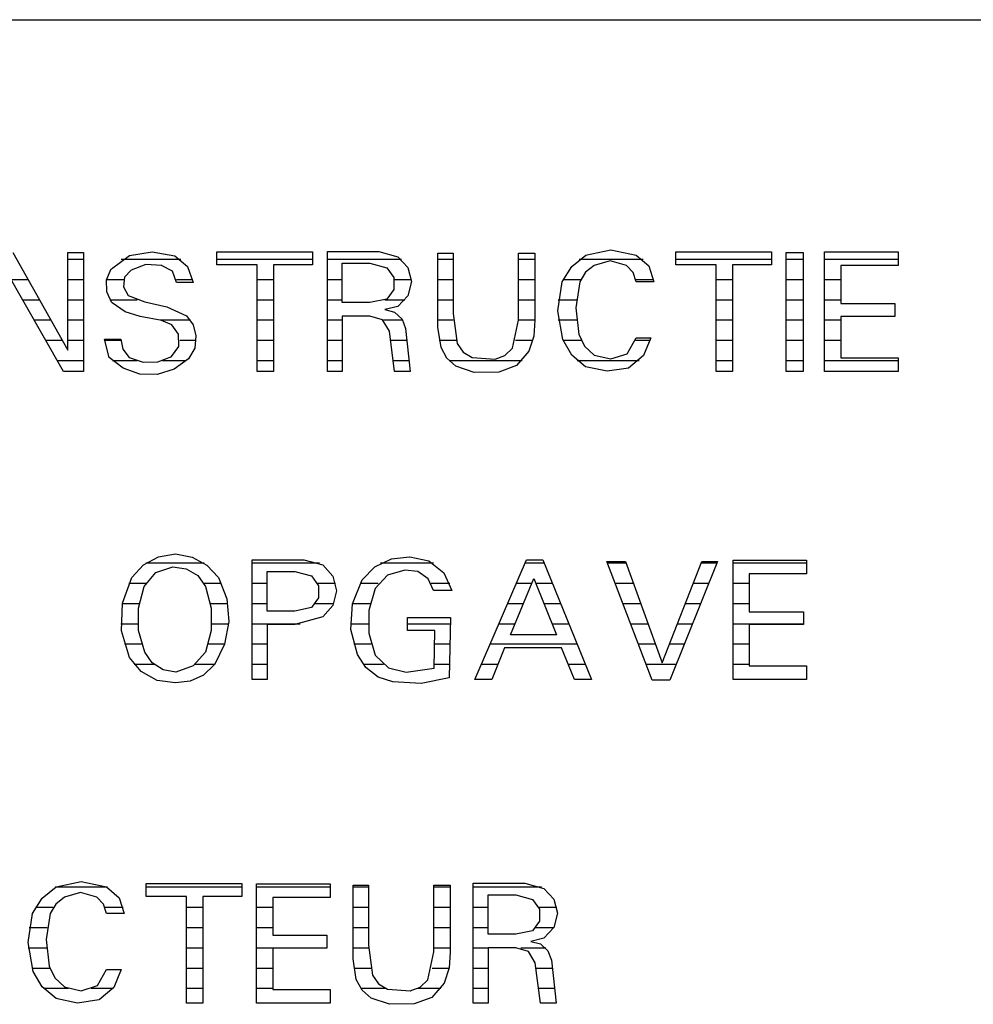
# Model space of a CAD drawing. Extents: x -52900 to 20500, y -12590 to 19148.
# Tile 35 of 39: x 7093 to 10137, y 2608 to 5752. Entities that reach past the tile are written whole.
import ezdxf

# ---------------------------------------------------------------- set-up
doc = ezdxf.new("R2010")
doc.units = 0
doc.header["$MEASUREMENT"] = 0
doc.linetypes.add('DOT', pattern=[50, 0, -50])
doc.layers.add('LAYER107', color=2, linetype='DOT')
doc.layers.add('LAYER28', color=1, linetype='CONTINUOUS')

msp = doc.modelspace()

# ---------------------------------------------------------------- linework, layer by layer
at = {"layer": 'LAYER107', "color": 5, "linetype": 'Continuous'}
for p, q in [((7070.81225, 5008.26645), (7246.6881, 4696.7026)), ((7246.6881, 4696.7026), (7246.6881, 5008.26645)), ((7246.6881, 5008.26645), (7296.56065, 5008.26645)), ((7296.56065, 5008.26645), (7296.56065, 4628.8433)), ((7385.2524, 4956.76615), (7443.34335, 4998.99215)), ((7443.4387, 4999.00015), (7515.4587, 5010.9604)), ((7515.4587, 5010.9604), (7587.51755, 4998.26735)), ((7587.43515, 4998.31315), (7628.1273, 4963.52805)), ((7722.435, 4969.50035), (7722.435, 5011.04735)), ((7722.435, 5011.04735), (7880.31005, 5011.04735)), ((7880.31005, 5011.04735), (8027.8145, 5011.04735)), ((8027.8145, 5011.04735), (8027.8145, 4969.50035)), ((8074.8764, 4765.93705), (8074.8764, 5011.7344)), ((8074.8764, 5011.7344), (8239.6271, 5011.7344)), ((8239.6271, 5011.7344), (8299.85885, 4995.1412)), ((8427.2476, 4770.0321), (8427.2476, 5006.1405)), ((8427.2476, 5006.1405), (8452.18735, 5006.1405)), ((8452.18735, 5006.1405), (8476.4374, 5006.1405)), ((8476.4374, 5006.1405), (8476.4374, 4813.65585)), ((8684.81215, 4792.89015), (8684.81215, 5006.1405)), ((8684.81215, 5006.1405), (8737.43975, 5006.1405)), ((8737.43975, 5006.1405), (8737.43975, 4792.1875)), ((8855.1033, 4963.99995), (8899.46825, 5000.46575)), ((8899.37285, 5000.43755), (8980.06135, 5017.08145)), ((8980.06135, 5017.08145), (9060.7498, 5000.43755)), ((9060.6865, 5000.43755), (9100.58135, 4965.68415)), ((9187.06285, 4969.50035), (9187.06285, 5011.04735)), ((9187.06285, 5011.04735), (9344.87455, 5011.04735)), ((9344.87455, 5011.04735), (9492.3729, 5011.04735)), ((9492.3729, 5011.04735), (9492.3729, 4969.50035)), ((9539.43405, 4802.64055), (9539.43405, 5008.28055)), ((9539.43405, 5008.28055), (9593.43565, 5008.28055)), ((9593.43565, 5008.28055), (9593.43565, 4628.8433)), ((9661.9354, 4823.4062), (9661.9354, 5010.34315)), ((9661.9354, 5010.34315), (9896.6873, 5010.34315)), ((9896.6873, 5010.34315), (9896.6873, 4966.7351)), ((7495.5971, 4970.2347), (7448.29485, 4952.6127)), ((7545.93885, 4967.1562), (7495.5971, 4970.2347)), ((7580.34365, 4949.4755), (7545.9198, 4967.1528)), ((7851.24815, 4969.50035), (7722.435, 4969.50035)), ((7851.24815, 4628.8433), (7851.24815, 4969.50035)), ((8027.8145, 4969.50035), (7903.18525, 4969.50035)), ((7903.18525, 4969.50035), (7903.18525, 4628.8433)), ((8122.6219, 4909.95295), (8122.6219, 4974.34385)), ((8122.6219, 4974.34385), (8210.55985, 4974.34385)), ((8210.55985, 4974.34385), (8264.54165, 4959.82095)), ((8299.87105, 4995.1252), (8331.87025, 4961.1603)), ((8926.3771, 4967.2035), (8898.6641, 4945.46125)), ((8977.93425, 4981.76765), (8926.3199, 4967.21155)), ((9029.56085, 4967.2035), (8977.93425, 4981.76765)), ((9050.7393, 4944.60485), (9029.50365, 4967.21765)), ((9315.81345, 4969.50035), (9187.06285, 4969.50035)), ((9315.81345, 4628.8433), (9315.81345, 4969.50035)), ((9492.3729, 4969.50035), (9367.7498, 4969.50035)), ((9367.7498, 4969.50035), (9367.7498, 4628.8433)), ((7232.12585, 4628.8433), (7045.8725, 4955.65645)), ((7370.3354, 4921.32415), (7385.2394, 4956.6868)), ((7448.2506, 4952.60965), (7427.65425, 4929.49485)), ((7593.6844, 4913.1565), (7580.34365, 4949.4755)), ((7628.1273, 4963.52805), (7646.2921, 4913.0741)), ((8264.5607, 4959.81295), (8286.5875, 4928.67815)), ((8331.87025, 4961.1603), (8343.54555, 4915.84435)), ((8824.62385, 4915.28055), (8855.1033, 4963.99995)), ((8898.6641, 4945.46125), (8880.7144, 4915.3267)), ((9060.6865, 4915.28055), (9050.7393, 4944.60485)), ((9100.58135, 4965.68415), (9116.7961, 4915.2508)), ((9896.6873, 4966.7351), (9713.87255, 4966.7351)), ((9713.87255, 4966.7351), (9713.87255, 4845.56315)), ((7371.0884, 4882.81135), (7370.3354, 4921.32415)), ((7427.65425, 4929.49485), (7424.0196, 4898.80295)), ((7620.68785, 4913.1565), (7593.6844, 4913.1565)), ((7646.3112, 4913.1565), (7620.68785, 4913.1565)), ((8122.6219, 4849.03145), (8122.6219, 4909.95295)), ((8286.5875, 4928.67815), (8286.5875, 4890.5403)), ((8343.54555, 4915.84435), (8331.94655, 4870.6581)), ((8810.07385, 4822.7413), (8824.56665, 4915.15085)), ((8880.68925, 4915.28055), (8868.29225, 4831.8035)), ((9085.6262, 4915.28055), (9060.6865, 4915.28055)), ((9116.8152, 4915.28055), (9085.6262, 4915.28055)), ((7387.37335, 4848.0625), (7371.0884, 4882.81135)), ((7424.0196, 4898.80295), (7438.6139, 4871.55875)), ((8286.5875, 4890.5403), (8264.6431, 4859.4673)), ((7428.9459, 4819.1181), (7387.4298, 4847.95645)), ((7438.56275, 4871.6095), (7491.95025, 4850.81675)), ((7491.87395, 4850.8278), (7562.50155, 4835.6102)), ((8210.55985, 4849.03145), (8122.6219, 4849.03145)), ((8264.5607, 4859.40705), (8210.64225, 4849.03145)), ((8331.94655, 4870.6581), (8299.88405, 4836.5711)), ((9713.87255, 4845.56315), (9886.3106, 4845.56315)), ((9886.3106, 4845.56315), (9886.3106, 4804.7188)), ((7477.37505, 4804.43725), (7428.9459, 4819.1181)), ((7562.50155, 4835.6102), (7624.87335, 4806.51095)), ((8258.31145, 4826.1715), (8289.5828, 4817.95655)), ((8299.87105, 4836.5631), (8258.39385, 4826.1841)), ((8289.5828, 4817.95655), (8313.5536, 4796.249)), ((8476.4374, 4813.65585), (8489.6637, 4717.8814)), ((8826.6876, 4730.40655), (8810.07385, 4822.7413)), ((8868.29225, 4831.8035), (8877.42845, 4747.2275)), ((9661.9354, 4628.8433), (9661.9354, 4823.4062)), ((7545.93885, 4791.2819), (7477.37505, 4804.43725)), ((7578.8246, 4777.19115), (7545.91295, 4791.3105)), ((7624.81005, 4806.5155), (7646.286, 4777.40975)), ((8210.55985, 4805.4058), (8122.6219, 4805.4058)), ((8122.6219, 4805.4058), (8122.6219, 4628.8433)), ((8251.29015, 4794.07425), (8210.5026, 4805.4058)), ((8272.8737, 4757.6256), (8251.29015, 4794.07425)), ((8313.5536, 4796.249), (8324.81765, 4765.934)), ((8666.12165, 4703.56255), (8684.81215, 4793.0027)), ((8737.43975, 4792.1875), (8734.0393, 4741.4913)), ((9539.43405, 4628.8433), (9539.43405, 4802.64055)), ((9886.3106, 4804.7188), (9713.87255, 4804.7188)), ((9713.87255, 4804.7188), (9713.87255, 4672.46855)), ((7599.93975, 4748.3593), (7578.8246, 4777.19115)), ((7600.57295, 4708.8051), (7599.92065, 4748.3864)), ((7646.286, 4777.40975), (7654.5807, 4742.12455)), ((8074.8764, 4628.8433), (8074.8764, 4765.93705)), ((8289.50045, 4628.8433), (8272.8737, 4757.6256)), ((8324.8108, 4765.93705), (8339.373, 4628.8433)), ((8437.68845, 4704.95375), (8427.30485, 4770.0844)), ((8877.3712, 4747.4064), (8895.3842, 4709.4776)), ((7363.1233, 4731.7505), (7415.0604, 4731.7505)), ((7378.376, 4673.57825), (7363.1363, 4731.7837)), ((7415.0604, 4731.7505), (7421.95585, 4699.5594)), ((7654.62495, 4742.12455), (7651.3199, 4703.0926)), ((8489.56225, 4718.10915), (8508.6136, 4690.72075)), ((8734.0393, 4741.4913), (8718.0397, 4693.1568)), ((8855.31845, 4680.5969), (8826.7067, 4730.3051)), ((9031.6246, 4685.40535), (9060.6865, 4736.62225)), ((9060.6865, 4736.6413), (9107.6851, 4736.6413)), ((9107.6851, 4736.6413), (9084.44215, 4679.2164)), ((7421.95585, 4699.5594), (7442.08985, 4673.5611)), ((7577.81145, 4676.45265), (7600.57295, 4708.8051)), ((7651.3199, 4703.0926), (7631.1096, 4669.4645)), ((8456.18285, 4670.9728), (8437.6381, 4705.02205)), ((8508.6136, 4690.72075), (8537.3329, 4673.79685)), ((8641.74575, 4680.20745), (8666.1659, 4703.57665)), ((8718.0649, 4693.18695), (8678.6583, 4647.53075)), ((8895.3842, 4709.4776), (8926.3771, 4681.2378)), ((8979.5357, 4668.8534), (9031.59945, 4685.4088)), ((7422.6837, 4638.98315), (7378.27455, 4673.65415)), ((7442.06465, 4673.57825), (7486.7012, 4658.5079)), ((7486.7012, 4658.5079), (7533.88365, 4659.50815)), ((7533.88365, 4659.50815), (7577.91215, 4676.50335)), ((7631.05925, 4669.42175), (7585.59265, 4636.2953)), ((8485.43395, 4645.40635), (8456.18285, 4670.9728)), ((8537.37715, 4673.79685), (8610.0441, 4668.26935)), ((8610.06315, 4668.25025), (8641.74575, 4680.20745)), ((8899.37285, 4643.85985), (8855.31845, 4680.5969)), ((8926.3771, 4681.2504), (8979.5357, 4668.8534)), ((9084.44215, 4679.2164), (9036.6394, 4639.60685)), ((9713.87255, 4672.46855), (9896.6873, 4672.46855)), ((9896.6873, 4672.46855), (9896.6873, 4628.8433)), ((7296.56065, 4628.8433), (7232.12585, 4628.8433)), ((7475.811, 4620.2324), (7422.6837, 4638.98315)), ((7585.59265, 4636.2953), (7531.87635, 4619.30655)), ((7903.18525, 4628.8433), (7851.24815, 4628.8433)), ((8122.6219, 4628.8433), (8074.8764, 4628.8433)), ((8339.373, 4628.8433), (8289.50045, 4628.8433)), ((8543.5631, 4625.3277), (8485.42175, 4645.4159)), ((8622.49755, 4626.70325), (8543.57605, 4625.3292)), ((8678.62625, 4647.4846), (8622.63105, 4626.72235)), ((8967.56285, 4629.3957), (8899.2653, 4643.9312)), ((9036.62645, 4639.6099), (8967.56285, 4629.3957)), ((9367.7498, 4628.8433), (9315.81345, 4628.8433)), ((9593.43565, 4628.8433), (9539.43405, 4628.8433)), ((9896.6873, 4628.8433), (9661.9354, 4628.8433)), ((7531.87635, 4619.30655), (7475.811, 4620.2324)), ((7488.18895, 4011.39335), (7536.2007, 4037.3478)), ((7536.2007, 4037.3478), (7589.9864, 4046.60605)), ((7589.9994, 4046.6408), (7642.7849, 4036.17325)), ((7642.7849, 4036.17325), (7690.0177, 4010.252)), ((7835.0586, 3781.9378), (7835.0586, 4027.73475)), ((7835.0586, 4027.73475), (7999.81005, 4027.73475)), ((7999.81005, 4027.73475), (8060.0479, 4011.1416)), ((8226.79975, 4005.07775), (8279.4014, 4030.5382)), ((8279.4014, 4030.5382), (8337.5374, 4036.49595)), ((8337.6892, 4036.46925), (8398.3513, 4024.4854)), ((8398.3513, 4024.4854), (8446.65985, 3986.0943)), ((8607.1884, 3788.17255), (8710.30885, 4027.0466)), ((8710.30885, 4027.0466), (8762.2528, 4027.0466)), ((8762.2528, 4027.0466), (8918.06335, 3645.5307)), ((9369.99815, 3839.40695), (9369.99815, 4026.34355)), ((9369.99815, 4026.34355), (9604.68675, 4026.34355)), ((9604.68675, 4026.34355), (9604.68675, 3982.7339)), ((7450.9346, 3971.3913), (7488.18895, 4011.39335)), ((7527.0645, 3986.67375), (7581.74975, 4004.6314)), ((7581.81305, 4004.62495), (7624.20805, 3999.139)), ((7624.20805, 3999.139), (7660.84825, 3977.1576)), ((7690.0177, 4010.252), (7727.24, 3971.2948)), ((8060.0601, 4011.1244), (8092.25005, 3975.00955)), ((8186.00005, 3963.07795), (8226.79975, 4005.07775)), ((8322.4365, 3994.23525), (8266.7137, 3978.71515)), ((8363.1798, 3990.514), (8322.46855, 3994.20015)), ((9112.0598, 3643.3594), (8966.6893, 4022.0936)), ((8966.6893, 4022.0936), (8997.81495, 4022.0936)), ((8997.81495, 4022.0936), (9026.9394, 4022.0936)), ((9026.9394, 4022.0936), (9143.24875, 3698.7499)), ((9143.24875, 3698.7499), (9269.9356, 4022.0936)), ((9319.8143, 4022.0936), (9168.1885, 3643.3594)), ((9269.9356, 4022.0936), (9319.8143, 4022.0936)), ((7420.65125, 3888.74815), (7450.88425, 3971.2929)), ((7490.37325, 3942.31225), (7527.0645, 3986.67375)), ((7660.84825, 3977.1576), (7685.63615, 3942.35345)), ((7727.18965, 3971.3913), (7753.45915, 3903.08725)), ((7882.81095, 3925.9533), (7882.81095, 3990.3446)), ((7882.81095, 3990.3446), (7970.7489, 3990.3446)), ((7970.7489, 3990.3446), (8024.74975, 3975.81215)), ((8024.74975, 3975.81215), (8046.77735, 3944.6789)), ((8092.25005, 3975.00955), (8103.8803, 3928.03155)), ((8154.86145, 3886.78205), (8186.03745, 3963.0543)), ((8266.7137, 3978.71515), (8227.5978, 3936.13435)), ((8396.6034, 3966.98305), (8363.1798, 3990.514)), ((8413.81225, 3929.8439), (8396.6034, 3966.98305)), ((8446.65985, 3986.0943), (8472.0047, 3929.8393)), ((8659.8091, 3787.46835), (8733.8745, 3968.18735)), ((8733.8745, 3968.18735), (8806.55975, 3787.46835)), ((9604.68675, 3982.7339), (9421.87195, 3982.7339)), ((9421.87195, 3982.7339), (9421.87195, 3861.56235)), ((7471.7209, 3873.21205), (7490.43655, 3942.4816)), ((7685.62315, 3942.31225), (7704.07945, 3873.1632)), ((8046.77735, 3944.6789), (8046.77735, 3906.54105)), ((8227.55965, 3936.07905), (8207.29905, 3866.09725)), ((8438.752, 3929.8439), (8413.81225, 3929.8439)), ((8471.9986, 3929.8439), (8438.752, 3929.8439)), ((7753.45915, 3903.08725), (7760.1387, 3830.003)), ((7882.81095, 3862.95355), (7882.81095, 3925.9533)), ((8046.77735, 3906.54105), (8024.74975, 3875.4093)), ((8103.8803, 3928.03155), (8092.25005, 3881.05355)), ((7417.87795, 3800.45395), (7420.65125, 3888.74815)), ((7472.3984, 3801.46255), (7471.7209, 3873.21205)), ((7704.07945, 3873.1632), (7704.07945, 3801.6491)), ((8024.74975, 3875.4059), (7970.79315, 3862.95355)), ((8092.25005, 3881.05355), (8060.0418, 3844.928)), ((8149.82145, 3804.541), (8154.86145, 3886.78205)), ((7970.7489, 3862.95355), (7882.81095, 3862.95355)), ((8060.0601, 3844.9375), (7970.8313, 3821.4096)), ((8207.29905, 3866.09725), (8207.29905, 3792.7788)), ((8330.75025, 3801.75055), (8330.75025, 3843.2976)), ((8330.75025, 3843.2976), (8467.81385, 3843.2976)), ((8467.81385, 3843.2976), (8463.6856, 3650.11025)), ((9369.99815, 3644.84405), (9369.99815, 3839.40695)), ((9421.87195, 3861.56235), (9594.30925, 3861.56235)), ((9594.30925, 3861.56235), (9594.30925, 3820.71955)), ((7760.1387, 3830.003), (7746.60795, 3757.8686)), ((7970.7489, 3821.40655), (7882.81095, 3821.40655)), ((7882.81095, 3821.40655), (7882.81095, 3644.84405)), ((7970.7489, 3821.40655), (7970.7489, 3821.40655)), ((8171.5004, 3724.8913), (8149.82145, 3804.541)), ((9594.30925, 3820.71955), (9421.87195, 3820.71955)), ((9421.87195, 3820.71955), (9421.87195, 3688.4693)), ((7443.00155, 3715.8909), (7417.87795, 3800.45395)), ((7492.43775, 3732.5157), (7472.3984, 3801.46255)), ((7704.07945, 3801.6491), (7685.64225, 3732.55235)), ((7835.0586, 3644.84405), (7835.0586, 3781.9378)), ((8207.29905, 3792.7788), (8227.58485, 3722.74475)), ((8417.99775, 3801.75055), (8330.75025, 3801.75055)), ((8415.87675, 3681.28165), (8417.99775, 3801.75055)), ((8545.56425, 3644.84405), (8607.1884, 3788.17255)), ((8736.3121, 3787.46835), (8659.8091, 3787.46835)), ((8806.55975, 3787.46835), (8735.93905, 3787.46835)), ((7746.60795, 3757.8686), (7714.1472, 3692.51215)), ((8640.3717, 3746.6255), (8599.559, 3644.84405)), ((8822.49605, 3746.6255), (8640.3717, 3746.6255)), ((8864.0625, 3645.5307), (8822.49605, 3746.6255)), ((7480.30625, 3670.35675), (7443.0397, 3715.76425)), ((7516.0858, 3698.6328), (7492.44995, 3732.48255)), ((7685.62315, 3732.5157), (7646.57135, 3688.9393)), ((8197.8653, 3683.2901), (8171.5637, 3724.80085)), ((8227.55965, 3722.81265), (8269.8662, 3682.61755)), ((7550.8011, 3676.2924), (7516.0858, 3698.6328)), ((7646.57135, 3688.9393), (7591.55655, 3668.8385)), ((7714.00145, 3692.3443), (7679.9759, 3659.51235)), ((8236.8164, 3652.9751), (8197.8653, 3683.2901)), ((8269.8662, 3682.61755), (8326.50145, 3668.78625)), ((8326.5648, 3668.8133), (8415.6929, 3681.2023)), ((9421.87195, 3688.4693), (9604.68675, 3688.4693)), ((9604.68675, 3688.4693), (9604.68675, 3644.84405)), ((7531.8001, 3642.09745), (7480.30625, 3670.35675)), ((7591.5001, 3668.8133), (7550.8011, 3676.2924)), ((7679.9759, 3659.51235), (7637.0926, 3639.7026)), ((8283.68835, 3637.656), (8236.8164, 3652.9751)), ((8463.6856, 3650.11025), (8374.43695, 3632.4135)), ((7589.9994, 3635.04755), (7531.8001, 3642.09745)), ((7637.0926, 3639.7026), (7590.0818, 3635.0727)), ((7882.81095, 3644.84405), (7835.0586, 3644.84405)), ((8374.43695, 3632.4135), (8283.7326, 3637.6198)), ((8599.559, 3644.84405), (8545.56425, 3644.84405)), ((8918.06335, 3645.5307), (8864.0625, 3645.5307)), ((8918.06335, 3645.5307), (8918.06335, 3645.5307)), ((9168.1885, 3643.3594), (9112.0598, 3643.3594)), ((9604.68675, 3644.84405), (9369.99815, 3644.84405)), ((7208.62275, 2983.43775), (7289.3112, 3000.08165)), ((7289.3112, 3000.08165), (7369.9997, 2983.43775)), ((7496.3127, 2952.50055), (7496.3127, 2994.04775)), ((7496.3127, 2994.04775), (7654.12445, 2994.04775)), ((7654.12445, 2994.04775), (7801.62275, 2994.04775)), ((7801.62275, 2994.04775), (7801.62275, 2952.50055)), ((7848.68395, 2806.4066), (7848.68395, 2993.34335)), ((7848.68395, 2993.34335), (8083.4366, 2993.34335)), ((8083.4366, 2993.34335), (8083.4366, 2949.73375)), ((8156.93815, 2753.0308), (8156.93815, 2989.1409)), ((8156.93815, 2989.1409), (8181.8146, 2989.1409)), ((8181.8146, 2989.1409), (8206.0646, 2989.1409)), ((8206.0646, 2989.1409), (8206.0646, 2796.65625)), ((8414.4966, 2775.89055), (8414.4966, 2989.1409)), ((8414.4966, 2989.1409), (8467.1234, 2989.1409)), ((8467.1234, 2989.1409), (8467.1234, 2775.1877)), ((8540.4358, 2748.9374), (8540.4358, 2994.73475)), ((8540.4358, 2994.73475), (8705.25055, 2994.73475)), ((8705.25055, 2994.73475), (8765.41825, 2978.1431)), ((7164.30895, 2947.0381), (7208.69295, 2983.5169)), ((7287.18415, 2964.76785), (7235.56975, 2950.2117)), ((7338.81075, 2950.2039), (7287.18415, 2964.76785)), ((7369.93635, 2983.43775), (7409.7931, 2948.6986)), ((8588.25075, 2892.9531), (8588.25075, 2957.34425)), ((8588.25075, 2957.34425), (8676.12535, 2957.34425)), ((8676.12535, 2957.34425), (8730.101, 2942.8213)), ((8765.50065, 2978.12575), (8797.538, 2944.0481)), ((7133.8104, 2898.2811), (7164.30895, 2947.0381)), ((7207.91395, 2928.45995), (7189.9582, 2898.32535)), ((7235.627, 2950.2039), (7207.91395, 2928.45995)), ((7359.98995, 2927.60525), (7338.7535, 2950.2182)), ((7369.93635, 2898.2811), (7359.98995, 2927.60525)), ((7409.7931, 2948.6986), (7426.00785, 2898.24945)), ((7625.0633, 2952.50055), (7496.3127, 2952.50055)), ((7625.0633, 2611.8437), (7625.0633, 2952.50055)), ((7801.62275, 2952.50055), (7677.00045, 2952.50055)), ((7677.00045, 2952.50055), (7677.00045, 2611.8437)), ((8083.4366, 2949.73375), (7900.62105, 2949.73375)), ((7900.62105, 2949.73375), (7900.62105, 2828.56195)), ((8730.1895, 2942.81195), (8752.19195, 2911.68955)), ((8797.538, 2944.0481), (8809.14305, 2898.84455)), ((7119.32375, 2805.7419), (7133.81655, 2898.1512)), ((7189.9391, 2898.2811), (7177.5421, 2814.8037)), ((7394.8761, 2898.2811), (7369.93635, 2898.2811)), ((7426.00175, 2898.2811), (7394.8761, 2898.2811)), ((8588.25075, 2832.03165), (8588.25075, 2892.9531)), ((8752.19195, 2911.68955), (8752.19195, 2873.5298)), ((8809.14305, 2898.84455), (8797.4678, 2853.51125)), ((8752.19195, 2873.5298), (8730.15215, 2842.3773)), ((8676.12535, 2832.03165), (8588.25075, 2832.03165)), ((8730.1895, 2842.4059), (8676.20165, 2832.0032)), ((8797.4678, 2853.51125), (8765.4625, 2819.54135)), ((7135.9375, 2713.40675), (7119.32375, 2805.7419)), ((7177.5421, 2814.8037), (7186.6783, 2730.22805)), ((7848.68395, 2611.8437), (7848.68395, 2806.4066)), ((7900.62105, 2828.56195), (8073.00185, 2828.56195)), ((8073.00185, 2828.56195), (8073.00185, 2787.71935)), ((8723.93415, 2809.17185), (8755.1422, 2800.95845)), ((8765.50065, 2819.56195), (8723.95325, 2809.1545)), ((8755.1422, 2800.95845), (8779.113, 2779.2494)), ((8073.00185, 2787.71935), (7900.62105, 2787.71935)), ((7900.62105, 2787.71935), (7900.62105, 2655.46915)), ((8206.0646, 2796.65625), (8219.2909, 2700.8831)), ((8395.81225, 2686.5629), (8414.5027, 2776.0029)), ((8467.1234, 2775.1877), (8463.7169, 2724.48065)), ((8676.12535, 2788.4062), (8588.25075, 2788.4062)), ((8588.25075, 2788.4062), (8588.25075, 2611.8437)), ((8716.91285, 2777.07445), (8676.12535, 2788.4062)), ((8738.4964, 2740.62575), (8716.91285, 2777.07445)), ((8779.113, 2779.2494), (8790.37705, 2748.9359)), ((8167.30955, 2687.9528), (8156.92595, 2753.08455)), ((8540.4358, 2611.8437), (8540.4358, 2748.9374)), ((8755.0598, 2611.8437), (8738.4964, 2740.62575)), ((8790.37705, 2748.9374), (8804.93925, 2611.8437)), ((7164.56835, 2663.5956), (7135.95655, 2713.30395)), ((7186.6272, 2730.40675), (7204.6402, 2692.48125)), ((7340.8745, 2668.4059), (7369.93635, 2719.6228)), ((7369.93635, 2719.64015), (7416.93495, 2719.64015)), ((7416.93495, 2719.64015), (7393.692, 2662.21695)), ((8463.7169, 2724.48065), (8447.7173, 2676.1318)), ((7204.6402, 2692.48125), (7235.627, 2664.24295)), ((8185.8101, 2653.9734), (8167.2653, 2688.0224)), ((8219.24665, 2701.1095), (8238.29805, 2673.71635)), ((8238.29805, 2673.71635), (8267.01735, 2656.79075)), ((8371.3661, 2663.2078), (8395.78705, 2686.5757)), ((8447.74935, 2676.1873), (8408.3168, 2630.4882)), ((7208.62275, 2626.8587), (7164.56835, 2663.5956)), ((7235.627, 2664.25095), (7288.78555, 2651.85375)), ((7288.78555, 2651.85375), (7340.8493, 2668.40895)), ((7393.692, 2662.21695), (7345.8893, 2622.60725)), ((7900.62105, 2655.46915), (8083.4366, 2655.46915)), ((8083.4366, 2655.46915), (8083.4366, 2611.8437)), ((8215.0612, 2628.4069), (8185.8101, 2653.9734)), ((8266.9983, 2656.7972), (8339.73465, 2651.2491)), ((8339.68965, 2651.25085), (8371.3661, 2663.2078)), ((7276.81275, 2612.3945), (7208.51515, 2626.93155)), ((7345.8771, 2622.60875), (7276.81275, 2612.3945)), ((7677.00045, 2611.8437), (7625.0633, 2611.8437)), ((8083.4366, 2611.8437), (7848.68395, 2611.8437)), ((8273.24755, 2608.32805), (8215.0482, 2628.4258)), ((8352.1881, 2609.70365), (8273.19715, 2608.31545)), ((8408.2474, 2630.48515), (8352.2583, 2609.72575)), ((8588.25075, 2611.8437), (8540.4358, 2611.8437)), ((8804.93925, 2611.8437), (8755.0598, 2611.8437))]:
    msp.add_line(p, q, dxfattribs=at)
at = {"layer": 'LAYER107', "color": 2, "linetype": 'Continuous'}
for p, q in [((7296.56065, 4986.1885), (7246.6881, 4986.1885)), ((7606.8535, 4986.1885), (7416.67555, 4986.1885)), ((8027.8145, 4986.1885), (7722.435, 4986.1885)), ((8311.7935, 4986.1885), (8074.8764, 4986.1885)), ((8476.4374, 4986.1885), (8427.2476, 4986.1885)), ((8737.43975, 4986.1885), (8684.81215, 4986.1885)), ((9082.5424, 4986.1885), (8878.48585, 4986.1885)), ((9492.3729, 4986.1885), (9187.06285, 4986.1885)), ((9593.43565, 4986.1885), (9539.43405, 4986.1885)), ((9896.6873, 4986.1885), (9661.9354, 4986.1885)), ((7119.77385, 4921.52975), (7065.3229, 4921.52975)), ((7296.56065, 4921.52975), (7246.6881, 4921.52975)), ((7424.83675, 4921.52975), (7370.37355, 4921.52975)), ((7645.2095, 4921.52975), (7593.19, 4921.52975)), ((7903.18525, 4921.52975), (7851.24815, 4921.52975)), ((8122.6219, 4921.52975), (8074.8764, 4921.52975)), ((8343.37465, 4921.52975), (8288.4117, 4921.52975)), ((8476.4374, 4921.52975), (8427.2476, 4921.52975)), ((8737.43975, 4921.52975), (8684.81215, 4921.52975)), ((8883.2466, 4921.52975), (8827.3842, 4921.52975)), ((9116.34675, 4921.52975), (9059.6985, 4921.52975)), ((9367.7498, 4921.52975), (9315.81345, 4921.52975)), ((9593.43565, 4921.52975), (9539.43405, 4921.52975)), ((9713.87255, 4921.52975), (9661.9354, 4921.52975)), ((7156.2744, 4856.8714), (7102.1721, 4856.8714)), ((7296.56065, 4856.8714), (7246.6881, 4856.8714)), ((7467.8337, 4856.8714), (7381.4789, 4856.8714)), ((7903.18525, 4856.8714), (7851.24815, 4856.8714)), ((8122.6219, 4856.8714), (8074.8764, 4856.8714)), ((8322.6837, 4856.8714), (8257.81175, 4856.8714)), ((8476.4374, 4856.8714), (8427.2476, 4856.8714)), ((8737.43975, 4856.8714), (8684.81215, 4856.8714)), ((8869.7548, 4856.8714), (8811.77065, 4856.8714)), ((9367.7498, 4856.8714), (9315.81345, 4856.8714)), ((9593.43565, 4856.8714), (9539.43405, 4856.8714)), ((9713.87255, 4856.8714), (9661.9354, 4856.8714)), ((7192.77575, 4792.2127), (7139.0213, 4792.2127)), ((7296.56065, 4792.2127), (7246.6881, 4792.2127)), ((7637.63735, 4792.2127), (7541.08885, 4792.2127)), ((7903.18525, 4792.2127), (7851.24815, 4792.2127)), ((8122.6219, 4792.2127), (8074.8764, 4792.2127)), ((8316.0866, 4792.2127), (8253.59495, 4792.2127)), ((8476.7662, 4792.2127), (8427.2476, 4792.2127)), ((8737.43975, 4792.2127), (8684.8442, 4792.2127)), ((8869.8433, 4792.2127), (8812.0682, 4792.2127)), ((9367.7498, 4792.2127), (9315.81345, 4792.2127)), ((9593.43565, 4792.2127), (9539.43405, 4792.2127)), ((9713.87255, 4792.2127), (9661.9354, 4792.2127)), ((7229.27015, 4727.5543), (7175.8705, 4727.5543)), ((7296.56065, 4727.5543), (7246.6881, 4727.5543)), ((7415.12375, 4727.5543), (7362.8891, 4727.5543)), ((7655.4924, 4727.5543), (7603.3966, 4727.5543)), ((7903.18525, 4727.5543), (7851.24815, 4727.5543)), ((8122.6219, 4727.5543), (8074.8764, 4727.5543)), ((8328.8887, 4727.5543), (8276.75475, 4727.5543)), ((8486.9095, 4727.5543), (8431.76195, 4727.5543)), ((8730.79145, 4727.5543), (8675.8339, 4727.5543)), ((8884.53825, 4727.5543), (8827.7199, 4727.5543)), ((9106.089, 4727.5543), (9058.7425, 4727.5543)), ((9367.7498, 4727.5543), (9315.81345, 4727.5543)), ((9593.43565, 4727.5543), (9539.43405, 4727.5543)), ((9713.87255, 4727.5543), (9661.9354, 4727.5543)), ((7296.56065, 4662.8956), (7212.71975, 4662.8956)), ((7467.48505, 4662.8956), (7389.12735, 4662.8956)), ((7624.2523, 4662.8956), (7547.38845, 4662.8956)), ((7903.18525, 4662.8956), (7851.24815, 4662.8956)), ((8122.6219, 4662.8956), (8074.8764, 4662.8956)), ((8335.7582, 4662.8956), (8285.10665, 4662.8956)), ((8696.9177, 4662.8956), (8463.33085, 4662.8956)), ((9070.2156, 4662.8956), (8872.65395, 4662.8956)), ((9367.7498, 4662.8956), (9315.81345, 4662.8956)), ((9593.43565, 4662.8956), (9539.43405, 4662.8956)), ((9896.6873, 4662.8956), (9661.9354, 4662.8956)), ((7681.6345, 4016.31125), (7494.88145, 4016.31125)), ((8049.70855, 4016.31125), (7835.0586, 4016.31125)), ((8413.3568, 4016.3128), (8244.6228, 4016.3128)), ((8766.6336, 4016.3128), (8705.67475, 4016.3128)), ((9029.0161, 4016.3128), (8968.91175, 4016.3128)), ((9317.49725, 4016.3128), (9267.6689, 4016.3128)), ((9604.68675, 4016.3128), (9369.99815, 4016.3128)), ((7495.002, 3951.65445), (7440.8867, 3951.65445)), ((7737.05445, 3951.65445), (7680.9952, 3951.65445)), ((7882.81095, 3951.65445), (7835.0586, 3951.65445)), ((8101.06965, 3951.65445), (8044.09255, 3951.65445)), ((8237.1521, 3951.65445), (8179.40905, 3951.65445)), ((8465.92025, 3951.65445), (8406.6391, 3951.65445)), ((8727.10035, 3951.65445), (8677.7649, 3951.65445)), ((8793.04275, 3951.65445), (8740.52275, 3951.65445)), ((9052.27815, 3951.65445), (8993.7248, 3951.65445)), ((9291.61455, 3951.65445), (9242.33625, 3951.65445)), ((9421.87195, 3951.65445), (9369.99815, 3951.65445)), ((7473.86095, 3886.9957), (7420.31555, 3886.9957)), ((7756.7009, 3886.9957), (7701.9081, 3886.9957)), ((7882.81095, 3886.9957), (7835.0586, 3886.9957)), ((8095.137, 3886.9957), (8036.49445, 3886.9957)), ((8211.14805, 3886.9957), (8154.8996, 3886.9957)), ((8700.5966, 3886.9957), (8649.8497, 3886.9957)), ((8819.45115, 3886.9957), (8766.53215, 3886.9957)), ((9075.53405, 3886.9957), (9018.544, 3886.9957)), ((9265.72495, 3886.9957), (9217.0044, 3886.9957)), ((9421.87195, 3886.9957), (9369.99815, 3886.9957)), ((7470.17595, 3822.33735), (7415.9218, 3822.33735)), ((7759.6634, 3822.33735), (7706.00435, 3822.33735)), ((7987.7739, 3822.33735), (7835.0586, 3822.33735)), ((8204.79815, 3822.33735), (8148.6191, 3822.33735)), ((8467.36375, 3822.33735), (8330.75025, 3822.33735)), ((8674.09895, 3822.33735), (8621.9345, 3822.33735)), ((8845.8534, 3822.33735), (8792.53615, 3822.33735)), ((9098.7953, 3822.33735), (9043.3632, 3822.33735)), ((9239.84145, 3822.33735), (9191.67175, 3822.33735)), ((9594.30925, 3822.33735), (9369.99815, 3822.33735)), ((7482.7255, 3757.6786), (7426.9005, 3757.6786)), ((7746.54465, 3757.6786), (7694.60755, 3757.6786)), ((7882.81095, 3757.6786), (7835.0586, 3757.6786)), ((8214.7888, 3757.6786), (8159.1484, 3757.6786)), ((8465.9836, 3757.6786), (8417.2188, 3757.6786)), ((8872.2618, 3757.6786), (8594.0758, 3757.6786)), ((9122.05125, 3757.6786), (9068.18315, 3757.6786)), ((9213.95875, 3757.6786), (9166.33985, 3757.6786)), ((9421.87195, 3757.6786), (9369.99815, 3757.6786)), ((7522.3984, 3693.02025), (7458.08945, 3693.02025)), ((7714.4951, 3693.02025), (7652.2377, 3693.02025)), ((7882.81095, 3693.02025), (7835.0586, 3693.02025)), ((8254.0947, 3693.02025), (8189.79265, 3693.02025)), ((8464.6034, 3693.02025), (8416.0858, 3693.02025)), ((8618.8759, 3693.02025), (8566.27425, 3693.02025)), ((8898.6702, 3693.02025), (8844.5366, 3693.02025)), ((9188.06915, 3693.02025), (9092.9962, 3693.02025)), ((9421.87195, 3693.02025), (9369.99815, 3693.02025)), ((7373.24755, 2981.7774), (7205.76095, 2981.7774)), ((7801.62275, 2981.7774), (7496.3127, 2981.7774)), ((8083.4366, 2981.7774), (7848.68395, 2981.7774)), ((8206.0646, 2981.7789), (8156.93815, 2981.7789)), ((8467.1234, 2981.7789), (8414.4966, 2981.7789)), ((8758.3969, 2981.7789), (8540.4358, 2981.7789)), ((7199.3477, 2917.12035), (7143.0481, 2917.12035)), ((7423.43065, 2917.12035), (7365.18785, 2917.12035)), ((7677.00045, 2917.12035), (7625.0633, 2917.12035)), ((7900.62105, 2917.12035), (7848.68395, 2917.12035)), ((8206.0646, 2917.12035), (8156.93815, 2917.12035)), ((8467.1234, 2917.12035), (8414.4966, 2917.12035)), ((8588.25075, 2917.12035), (8540.4358, 2917.12035)), ((8807.3448, 2917.12035), (8750.18465, 2917.12035)), ((7180.45425, 2852.4618), (7122.69895, 2852.4618)), ((7677.00045, 2852.4618), (7625.0633, 2852.4618)), ((7900.62105, 2852.4618), (7848.68395, 2852.4618)), ((8206.0646, 2852.4618), (8156.93815, 2852.4618)), ((8467.1234, 2852.4618), (8414.4966, 2852.4618)), ((8588.25075, 2852.4618), (8540.4358, 2852.4618)), ((8796.8796, 2852.4618), (8740.68755, 2852.4618)), ((7178.0861, 2787.80325), (7120.0966, 2787.80325)), ((7677.00045, 2787.80325), (7625.0633, 2787.80325)), ((8073.00185, 2787.80325), (7848.68395, 2787.80325)), ((8206.0196, 2787.80325), (8156.93815, 2787.80325)), ((8467.1234, 2787.80325), (8414.4966, 2787.80325)), ((8588.25075, 2787.80325), (8540.4358, 2787.80325)), ((8772.25645, 2787.80325), (8692.80245, 2787.80325)), ((7188.74895, 2723.1447), (7132.6393, 2723.1447)), ((7677.00045, 2723.1447), (7625.0633, 2723.1447)), ((7900.62105, 2723.1447), (7848.68395, 2723.1447)), ((8213.4468, 2723.1447), (8159.1797, 2723.1447)), ((8463.4514, 2723.1447), (8409.1461, 2723.1447)), ((8588.25075, 2723.1447), (8540.4358, 2723.1447)), ((8793.1183, 2723.1447), (8740.7448, 2723.1447)), ((7248.1888, 2658.486), (7169.04525, 2658.486)), ((7390.8554, 2658.486), (7321.3043, 2658.486)), ((7677.00045, 2658.486), (7625.0633, 2658.486)), ((7900.62105, 2658.486), (7848.68395, 2658.486)), ((8262.36345, 2658.486), (8182.3845, 2658.486)), ((8437.17575, 2658.486), (8362.8189, 2658.486)), ((8588.25075, 2658.486), (8540.4358, 2658.486)), ((8799.9817, 2658.486), (8749.06385, 2658.486))]:
    msp.add_line(p, q, dxfattribs=at)
at = {"layer": 'LAYER28', "color": 3, "linetype": 'Continuous'}
msp.add_line((4295.62645, 5751.844), (15586.2503, 5751.844), dxfattribs=at)

doc.saveas('drawing.dxf')
